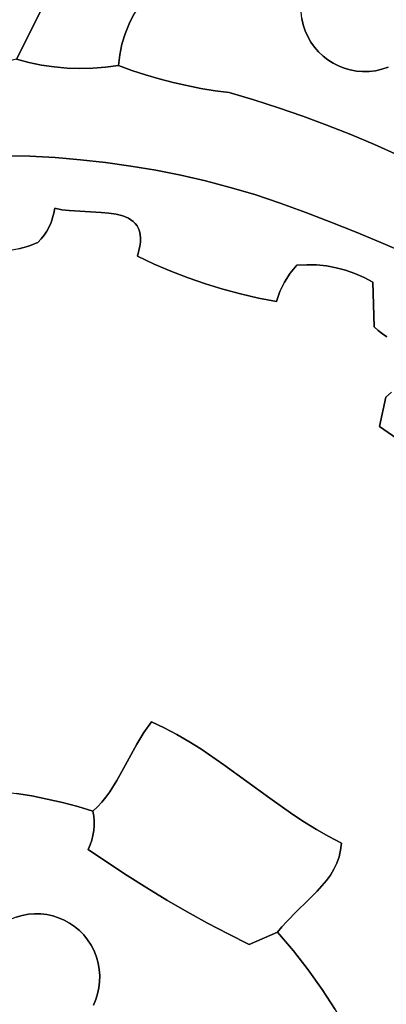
# Model space of a CAD drawing. Header units: inches. Extents: x 36.3 to 71.4, y 17.4 to 61.7.
# Tile 35 of 80: x 48.9 to 50.9, y 35.2 to 40.6. Entities that reach past the tile are written whole.
import ezdxf

# ---------------------------------------------------------------- set-up
doc = ezdxf.new("R2010")
doc.units = ezdxf.units.IN
doc.layers.add('SURFACES_FOR_SKETCHUP', color=7, linetype='Continuous')

msp = doc.modelspace()

# ---------------------------------------------------------------- linework, layer by layer
at = {"layer": 'SURFACES_FOR_SKETCHUP'}
for points, invisible_edges in [([(51.5907, 40.4668), (51.5166, 41.4541), (50.7319, 41.8629)], 3), ([(50.7319, 41.8629), (51.0335, 40.8928), (51.5907, 40.4668)], 3), ([(49.187, 41.0929), (48.469, 40.9633), (48.8358, 40.3906)], 3), ([(49.187, 41.0929), (48.8358, 40.3906), (48.9046, 40.3727)], 8), ([(48.9046, 40.3727), (48.9742, 40.3585), (49.187, 41.0929)], 10), ([(49.0443, 40.3483), (49.187, 41.0929), (48.9742, 40.3585)], 3), ([(49.187, 41.0929), (49.0443, 40.3483), (49.4564, 40.586)], 11), ([(49.4564, 40.586), (49.4834, 40.639), (49.187, 41.0929)], 10), ([(49.5917, 40.7816), (49.9306, 40.2173), (49.6773, 40.9085)], 3), ([(50.4042, 40.6517), (49.6773, 40.9085), (49.9306, 40.2173)], 11), ([(49.5917, 40.7816), (49.5512, 40.7371), (49.6987, 40.2626)], 10), ([(49.7755, 40.2452), (49.8528, 40.23), (49.5917, 40.7816)], 10), ([(49.6987, 40.2626), (49.7755, 40.2452), (49.5917, 40.7816)], 10), ([(49.9306, 40.2173), (49.5917, 40.7816), (49.8528, 40.23)], 3), ([(49.5512, 40.7371), (49.515, 40.6894), (49.6987, 40.2626)], 10), ([(50.4084, 40.6158), (50.8153, 40.3274), (51.1037, 40.7343)], 11), ([(50.8153, 40.3274), (51.0437, 40.4711), (51.1037, 40.7343)], 11), ([(49.4564, 40.586), (49.6225, 40.2824), (49.4834, 40.639)], 3), ([(49.4834, 40.639), (49.6225, 40.2824), (49.515, 40.6894)], 3), ([(49.6987, 40.2626), (49.515, 40.6894), (49.6225, 40.2824)], 3), ([(49.9306, 40.2173), (50.0088, 40.2069), (50.4042, 40.6517)], 10), ([(50.4084, 40.6158), (50.4042, 40.6517), (50.0088, 40.2069)], 10), ([(49.0443, 40.3483), (49.1148, 40.3419), (49.4564, 40.586)], 10), ([(49.4341, 40.5308), (49.4564, 40.586), (49.1148, 40.3419)], 10), ([(49.4341, 40.5308), (49.5468, 40.3045), (49.4564, 40.586)], 3), ([(49.6225, 40.2824), (49.4564, 40.586), (49.5468, 40.3045)], 3), ([(50.4163, 40.5806), (50.4084, 40.6158), (50.0088, 40.2069)], 10), ([(50.4084, 40.6158), (50.4163, 40.5806), (50.5255, 40.4082)], 10), ([(50.5521, 40.3874), (50.4084, 40.6158), (50.5255, 40.4082)], 3), ([(50.4084, 40.6158), (50.5521, 40.3874), (50.8153, 40.3274)], 11), ([(49.1855, 40.3394), (49.4341, 40.5308), (49.1148, 40.3419)], 3), ([(49.4341, 40.5308), (49.1855, 40.3394), (49.4168, 40.4738)], 3), ([(49.4341, 40.5308), (49.4168, 40.4738), (49.5468, 40.3045)], 10), ([(50.4274, 40.547), (50.4163, 40.5806), (50.0088, 40.2069)], 10), ([(50.0088, 40.2069), (50.1449, 40.1666), (50.4274, 40.547)], 10), ([(50.4417, 40.5151), (50.4274, 40.547), (50.1449, 40.1666)], 10), ([(50.5009, 40.4316), (50.4163, 40.5806), (50.4786, 40.4573)], 3), ([(50.5255, 40.4082), (50.4163, 40.5806), (50.5009, 40.4316)], 3), ([(50.4163, 40.5806), (50.4274, 40.547), (50.4786, 40.4573)], 10), ([(50.4588, 40.4852), (50.4786, 40.4573), (50.4274, 40.547)], 10), ([(50.4274, 40.547), (50.4417, 40.5151), (50.4588, 40.4852)], 8), ([(50.4588, 40.4852), (50.4417, 40.5151), (50.1449, 40.1666)], 10), ([(50.28, 40.1234), (50.4588, 40.4852), (50.1449, 40.1666)], 3), ([(50.4786, 40.4573), (50.4588, 40.4852), (50.28, 40.1234)], 10), ([(49.2564, 40.3409), (49.4168, 40.4738), (49.1855, 40.3394)], 3), ([(49.3271, 40.3462), (49.4168, 40.4738), (49.2564, 40.3409)], 3), ([(49.3271, 40.3462), (49.4046, 40.4153), (49.4168, 40.4738)], 9), ([(49.4046, 40.4153), (49.4719, 40.3289), (49.4168, 40.4738)], 3), ([(49.4719, 40.3289), (49.5468, 40.3045), (49.4168, 40.4738)], 10), ([(50.4786, 40.4573), (50.28, 40.1234), (50.5009, 40.4316)], 3), ([(50.5009, 40.4316), (50.28, 40.1234), (50.5255, 40.4082)], 3), ([(51.0437, 40.4711), (50.8153, 40.3274), (51.0229, 40.4445)], 3), ([(50.8153, 40.3274), (50.8505, 40.3353), (51.0229, 40.4445)], 10), ([(51.0229, 40.4445), (50.8505, 40.3353), (50.9995, 40.4199)], 3), ([(48.783, 40.3783), (48.7688, 39.8593), (48.9046, 40.3727)], 11), ([(48.9088, 39.856), (48.9046, 40.3727), (48.7688, 39.8593)], 3), ([(48.9046, 40.3727), (48.8358, 40.3906), (48.783, 40.3783)], 8), ([(48.9046, 40.3727), (48.9088, 39.856), (48.9742, 40.3585)], 3), ([(49.3271, 40.3462), (49.3976, 40.3555), (49.4046, 40.4153)], 8), ([(49.3976, 40.3555), (49.4719, 40.3289), (49.4046, 40.4153)], 2), ([(50.4141, 40.0771), (50.5255, 40.4082), (50.28, 40.1234)], 3), ([(50.5255, 40.4082), (50.4141, 40.0771), (50.5521, 40.3874)], 3), ([(50.5521, 40.3874), (50.4141, 40.0771), (50.5807, 40.3691)], 3), ([(50.5807, 40.3691), (50.4141, 40.0771), (50.6108, 40.3537)], 3), ([(50.5521, 40.3874), (50.5807, 40.3691), (50.8153, 40.3274)], 10), ([(50.5807, 40.3691), (50.6108, 40.3537), (50.7794, 40.3232)], 10), ([(50.7794, 40.3232), (50.8153, 40.3274), (50.5807, 40.3691)], 10), ([(50.9995, 40.4199), (50.8505, 40.3353), (50.9738, 40.3976)], 3), ([(50.8505, 40.3353), (50.8841, 40.3464), (50.9738, 40.3976)], 10), ([(48.9742, 40.3585), (48.9088, 39.856), (49.0443, 40.3483)], 3), ([(49.0485, 39.8487), (49.0443, 40.3483), (48.9088, 39.856)], 3), ([(49.0443, 40.3483), (49.0485, 39.8487), (49.1148, 40.3419)], 3), ([(49.188, 39.8373), (49.1148, 40.3419), (49.0485, 39.8487)], 3), ([(49.1148, 40.3419), (49.188, 39.8373), (49.1855, 40.3394)], 3), ([(49.1855, 40.3394), (49.188, 39.8373), (49.2564, 40.3409)], 3), ([(49.3271, 39.8219), (49.2564, 40.3409), (49.188, 39.8373)], 3), ([(49.2564, 40.3409), (49.3271, 39.8219), (49.3271, 40.3462)], 3), ([(49.4719, 40.3289), (49.3976, 40.3555), (49.3271, 40.3462)], 8), ([(49.3271, 40.3462), (49.3271, 39.8219), (49.4719, 40.3289)], 11), ([(49.4719, 40.3289), (49.3271, 39.8219), (49.5468, 40.3045)], 3), ([(50.5471, 40.028), (50.6108, 40.3537), (50.4141, 40.0771)], 3), ([(50.6108, 40.3537), (50.5471, 40.028), (50.6424, 40.3412)], 3), ([(50.6424, 40.3412), (50.5471, 40.028), (50.6753, 40.3317)], 3), ([(50.6753, 40.3317), (50.5471, 40.028), (50.7093, 40.3255)], 3), ([(50.679, 39.9759), (50.7093, 40.3255), (50.5471, 40.028)], 3), ([(50.6108, 40.3537), (50.6424, 40.3412), (50.7794, 40.3232)], 10), ([(50.6753, 40.3317), (50.744, 40.3226), (50.6424, 40.3412)], 3), ([(50.7794, 40.3232), (50.6424, 40.3412), (50.744, 40.3226)], 3), ([(50.6753, 40.3317), (50.7093, 40.3255), (50.744, 40.3226)], 8), ([(50.7093, 40.3255), (50.679, 39.9759), (50.744, 40.3226)], 3), ([(50.744, 40.3226), (50.679, 39.9759), (50.7794, 40.3232)], 3), ([(50.8098, 39.9209), (50.7794, 40.3232), (50.679, 39.9759)], 3), ([(50.7794, 40.3232), (50.8098, 39.9209), (50.8153, 40.3274)], 3), ([(50.8505, 40.3353), (50.8098, 39.9209), (50.8841, 40.3464)], 3), ([(50.9393, 39.863), (50.8841, 40.3464), (50.8098, 39.9209)], 3), ([(50.8153, 40.3274), (50.8098, 39.9209), (50.8505, 40.3353)], 3), ([(49.4658, 39.8024), (49.5468, 40.3045), (49.3271, 39.8219)], 3), ([(49.5468, 40.3045), (49.4658, 39.8024), (49.6225, 40.2824)], 3), ([(49.6039, 39.779), (49.6225, 40.2824), (49.4658, 39.8024)], 3), ([(49.6225, 40.2824), (49.6039, 39.779), (49.6987, 40.2626)], 3), ([(49.6987, 40.2626), (49.6039, 39.779), (49.7755, 40.2452)], 3), ([(49.7415, 39.7515), (49.7755, 40.2452), (49.6039, 39.779)], 3), ([(49.7755, 40.2452), (49.7415, 39.7515), (49.8528, 40.23)], 3), ([(49.8528, 40.23), (49.7415, 39.7515), (49.9306, 40.2173)], 3), ([(49.8783, 39.72), (49.9306, 40.2173), (49.7415, 39.7515)], 3), ([(49.9306, 40.2173), (49.8783, 39.72), (50.0088, 40.2069)], 3), ([(50.1449, 40.1666), (50.0088, 40.2069), (49.8783, 39.72)], 10), ([(50.0143, 39.6845), (50.1449, 40.1666), (49.8783, 39.72)], 3), ([(50.28, 40.1234), (50.1449, 40.1666), (50.0143, 39.6845)], 10), ([(50.0143, 39.6845), (50.1494, 39.645), (50.28, 40.1234)], 10), ([(50.4141, 40.0771), (50.28, 40.1234), (50.1494, 39.645)], 10), ([(50.1494, 39.645), (50.2902, 39.5968), (50.4141, 40.0771)], 10), ([(50.5471, 40.028), (50.4141, 40.0771), (50.2902, 39.5968)], 10), ([(50.2902, 39.5968), (50.4302, 39.5464), (50.5471, 40.028)], 10), ([(50.679, 39.9759), (50.5471, 40.028), (50.4302, 39.5464)], 10), ([(50.4302, 39.5464), (50.5693, 39.4937), (50.679, 39.9759)], 10), ([(50.8098, 39.9209), (50.679, 39.9759), (50.5693, 39.4937)], 10), ([(50.5693, 39.4937), (50.7076, 39.4387), (50.8098, 39.9209)], 10), ([(50.9393, 39.863), (50.8098, 39.9209), (50.7076, 39.4387)], 10), ([(48.9088, 39.856), (48.7688, 39.8593), (49.0465, 39.5694)], 10), ([(49.0419, 39.5429), (48.7688, 39.8593), (48.848, 39.3452)], 11), ([(49.0465, 39.5694), (48.7688, 39.8593), (49.0419, 39.5429)], 3), ([(49.0485, 39.8487), (48.9088, 39.856), (49.0465, 39.5694)], 10), ([(49.0465, 39.5694), (49.0853, 39.5615), (49.0485, 39.8487)], 10), ([(49.188, 39.8373), (49.0485, 39.8487), (49.0853, 39.5615)], 10), ([(49.127, 39.5564), (49.188, 39.8373), (49.0853, 39.5615)], 3), ([(49.215, 39.5511), (49.188, 39.8373), (49.127, 39.5564)], 3), ([(49.188, 39.8373), (49.215, 39.5511), (49.3271, 39.8219)], 3), ([(50.7076, 39.4387), (50.8449, 39.3816), (50.9393, 39.863)], 10), ([(51.0675, 39.8022), (50.9393, 39.863), (50.8449, 39.3816)], 10), ([(49.3034, 39.5467), (49.3271, 39.8219), (49.215, 39.5511)], 3), ([(49.3456, 39.5429), (49.3271, 39.8219), (49.3034, 39.5467)], 3), ([(49.3271, 39.8219), (49.3456, 39.5429), (49.4658, 39.8024)], 3), ([(49.3852, 39.5367), (49.4658, 39.8024), (49.3456, 39.5429)], 3), ([(49.4213, 39.5275), (49.4658, 39.8024), (49.3852, 39.5367)], 3), ([(49.4531, 39.5143), (49.4658, 39.8024), (49.4213, 39.5275)], 3), ([(49.4658, 39.8024), (49.4531, 39.5143), (49.6039, 39.779)], 3), ([(49.4797, 39.4963), (49.6039, 39.779), (49.4531, 39.5143)], 3), ([(49.4797, 39.4963), (49.4908, 39.4852), (49.6039, 39.779)], 10), ([(49.7415, 39.7515), (49.6039, 39.779), (49.4908, 39.4852)], 10), ([(50.8449, 39.3816), (50.9813, 39.3222), (51.0675, 39.8022)], 10), ([(49.4908, 39.4852), (49.5002, 39.4727), (49.7415, 39.7515)], 10), ([(49.5002, 39.4727), (49.5078, 39.4585), (49.7415, 39.7515)], 10), ([(49.5078, 39.4585), (49.5136, 39.4426), (49.7415, 39.7515)], 10), ([(49.8783, 39.72), (49.7415, 39.7515), (49.5136, 39.4426)], 10), ([(49.5136, 39.4426), (49.5174, 39.4249), (49.8783, 39.72)], 10), ([(49.6874, 39.222), (49.8783, 39.72), (49.5174, 39.4249)], 11), ([(49.7816, 39.1855), (49.8783, 39.72), (49.6874, 39.222)], 3), ([(50.0143, 39.6845), (49.8783, 39.72), (49.7816, 39.1855)], 10), ([(49.7816, 39.1855), (49.8771, 39.1526), (50.0143, 39.6845)], 10), ([(50.1494, 39.645), (50.0143, 39.6845), (49.8771, 39.1526)], 10), ([(49.8771, 39.1526), (49.9737, 39.1231), (50.1494, 39.645)], 10), ([(49.9737, 39.1231), (50.0714, 39.0973), (50.1494, 39.645)], 10), ([(50.344, 39.211), (50.1494, 39.645), (50.0714, 39.0973)], 11), ([(50.1494, 39.645), (50.344, 39.211), (50.2902, 39.5968)], 3), ([(49.0155, 39.4673), (49.127, 39.5564), (49.0264, 39.4917)], 3), ([(49.127, 39.5564), (49.0155, 39.4673), (49.215, 39.5511)], 3), ([(49.0264, 39.4917), (49.127, 39.5564), (49.0352, 39.5169)], 3), ([(49.0853, 39.5615), (49.0419, 39.5429), (49.0352, 39.5169)], 9), ([(49.0853, 39.5615), (49.0352, 39.5169), (49.127, 39.5564)], 3), ([(49.0853, 39.5615), (49.0465, 39.5694), (49.0419, 39.5429)], 8), ([(50.3808, 39.2554), (50.2902, 39.5968), (50.344, 39.211)], 3), ([(50.2902, 39.5968), (50.3808, 39.2554), (50.4302, 39.5464)], 3), ([(49.0352, 39.5169), (49.0419, 39.5429), (48.848, 39.3452)], 10), ([(49.0264, 39.4917), (49.0352, 39.5169), (48.848, 39.3452)], 10), ([(49.503, 39.3053), (49.215, 39.5511), (48.988, 39.4216)], 11), ([(49.0027, 39.4439), (48.988, 39.4216), (49.215, 39.5511)], 10), ([(49.0027, 39.4439), (49.215, 39.5511), (49.0155, 39.4673)], 3), ([(49.215, 39.5511), (49.503, 39.3053), (49.3034, 39.5467)], 3), ([(49.3034, 39.5467), (49.503, 39.3053), (49.3456, 39.5429)], 3), ([(49.3456, 39.5429), (49.503, 39.3053), (49.3852, 39.5367)], 3), ([(49.5159, 39.3598), (49.3852, 39.5367), (49.503, 39.3053)], 3), ([(49.3852, 39.5367), (49.5159, 39.3598), (49.4213, 39.5275)], 3), ([(49.4531, 39.5143), (49.4213, 39.5275), (49.5192, 39.4053)], 10), ([(49.5159, 39.3598), (49.5187, 39.3836), (49.4213, 39.5275)], 10), ([(49.5187, 39.3836), (49.5192, 39.4053), (49.4213, 39.5275)], 10), ([(49.4797, 39.4963), (49.4531, 39.5143), (49.5136, 39.4426)], 10), ([(49.5192, 39.4053), (49.5174, 39.4249), (49.4531, 39.5143)], 10), ([(49.5174, 39.4249), (49.5136, 39.4426), (49.4531, 39.5143)], 10), ([(50.4356, 39.2584), (50.4302, 39.5464), (50.3808, 39.2554)], 3), ([(50.4302, 39.5464), (50.4356, 39.2584), (50.5693, 39.4937)], 3), ([(49.0155, 39.4673), (49.0264, 39.4917), (48.848, 39.3452)], 10), ([(48.848, 39.3452), (48.9012, 39.3603), (49.0155, 39.4673)], 10), ([(49.0027, 39.4439), (49.0155, 39.4673), (48.9012, 39.3603)], 10), ([(49.5136, 39.4426), (49.5078, 39.4585), (49.4797, 39.4963)], 10), ([(49.4908, 39.4852), (49.4797, 39.4963), (49.5078, 39.4585)], 10), ([(49.5002, 39.4727), (49.4908, 39.4852), (49.5078, 39.4585)], 2), ([(50.4901, 39.2571), (50.5693, 39.4937), (50.4356, 39.2584)], 3), ([(50.5443, 39.2515), (50.5693, 39.4937), (50.4901, 39.2571)], 3), ([(50.5977, 39.2418), (50.5693, 39.4937), (50.5443, 39.2515)], 3), ([(50.5693, 39.4937), (50.5977, 39.2418), (50.7076, 39.4387)], 3), ([(49.0027, 39.4439), (48.9012, 39.3603), (48.988, 39.4216)], 3), ([(48.9714, 39.4006), (48.988, 39.4216), (48.9012, 39.3603)], 10), ([(48.953, 39.3809), (48.9714, 39.4006), (48.9012, 39.3603)], 2), ([(49.503, 39.3053), (48.9714, 39.4006), (48.953, 39.3809)], 9), ([(49.503, 39.3053), (48.988, 39.4216), (48.9714, 39.4006)], 9), ([(49.5192, 39.4053), (49.6874, 39.222), (49.5174, 39.4249)], 3), ([(49.5187, 39.3836), (49.5945, 39.2619), (49.5192, 39.4053)], 3), ([(49.6874, 39.222), (49.5192, 39.4053), (49.5945, 39.2619)], 3), ([(50.6503, 39.2278), (50.7076, 39.4387), (50.5977, 39.2418)], 3), ([(50.7016, 39.2098), (50.7076, 39.4387), (50.6503, 39.2278)], 3), ([(50.7076, 39.4387), (50.7016, 39.2098), (50.8449, 39.3816)], 3), ([(48.7938, 39.3357), (49.5802, 36.7389), (48.848, 39.3452)], 3), ([(49.503, 39.3053), (48.9012, 39.3603), (48.848, 39.3452)], 9), ([(49.503, 39.3053), (48.848, 39.3452), (49.5945, 39.2619)], 3), ([(49.5945, 39.2619), (48.848, 39.3452), (49.5802, 36.7389)], 11), ([(49.503, 39.3053), (48.953, 39.3809), (48.9012, 39.3603)], 9), ([(49.5159, 39.3598), (49.503, 39.3053), (49.5945, 39.2619)], 8), ([(49.5159, 39.3598), (49.5945, 39.2619), (49.5187, 39.3836)], 3), ([(50.7515, 39.1877), (50.8449, 39.3816), (50.7016, 39.2098)], 3), ([(50.7998, 39.1617), (50.8449, 39.3816), (50.7515, 39.1877)], 3), ([(50.9813, 39.3222), (50.8449, 39.3816), (50.7998, 39.1617)], 10), ([(49.5802, 36.7389), (48.6842, 39.3334), (48.577, 36.3708)], 11), ([(48.6842, 39.3334), (49.5802, 36.7389), (48.7391, 39.3318)], 3), ([(48.7391, 39.3318), (49.5802, 36.7389), (48.7938, 39.3357)], 3), ([(51.1168, 39.2606), (50.9813, 39.3222), (50.7998, 39.1617)], 10), ([(49.6874, 39.222), (49.5945, 39.2619), (49.5802, 36.7389)], 10), ([(50.5977, 39.2418), (50.5443, 39.2515), (50.2696, 39.0563)], 10), ([(50.2881, 39.1109), (50.2696, 39.0563), (50.5443, 39.2515)], 10), ([(50.8079, 38.9159), (50.5977, 39.2418), (50.2696, 39.0563)], 11), ([(50.313, 39.1627), (50.2881, 39.1109), (50.4901, 39.2571)], 10), ([(50.5443, 39.2515), (50.4901, 39.2571), (50.2881, 39.1109)], 10), ([(50.344, 39.211), (50.313, 39.1627), (50.4356, 39.2584)], 10), ([(50.4356, 39.2584), (50.313, 39.1627), (50.4901, 39.2571)], 3), ([(50.3808, 39.2554), (50.344, 39.211), (50.4356, 39.2584)], 2), ([(50.5977, 39.2418), (50.8079, 38.9159), (50.6503, 39.2278)], 3), ([(51.1168, 39.2606), (50.7998, 39.1617), (51.1444, 38.9355)], 11), ([(49.6874, 39.222), (49.5802, 36.7389), (49.7816, 39.1855)], 3), ([(49.7816, 39.1855), (49.5802, 36.7389), (49.8771, 39.1526)], 3), ([(50.313, 39.1627), (50.344, 39.211), (50.0714, 39.0973)], 10), ([(50.6503, 39.2278), (50.8079, 38.9159), (50.7016, 39.2098)], 3), ([(50.7515, 39.1877), (50.7016, 39.2098), (50.8079, 38.9159)], 10), ([(50.7998, 39.1617), (50.7515, 39.1877), (50.8079, 38.9159)], 2), ([(49.8771, 39.1526), (49.5802, 36.7389), (49.9737, 39.1231)], 3), ([(49.9737, 39.1231), (49.5802, 36.7389), (50.8373, 38.3664)], 11), ([(49.9737, 39.1231), (50.8373, 38.3664), (50.0714, 39.0973)], 3), ([(50.1701, 39.075), (50.313, 39.1627), (50.0714, 39.0973)], 3), ([(50.1701, 39.075), (50.2881, 39.1109), (50.313, 39.1627)], 9), ([(50.8295, 38.896), (50.8525, 38.8778), (50.7998, 39.1617)], 10), ([(50.8079, 38.9159), (50.8295, 38.896), (50.7998, 39.1617)], 2), ([(51.1134, 38.8984), (50.7998, 39.1617), (50.8525, 38.8778)], 11), ([(51.1444, 38.9355), (50.7998, 39.1617), (51.1134, 38.8984)], 3), ([(50.0714, 39.0973), (50.8373, 38.3664), (50.1701, 39.075)], 3), ([(50.1701, 39.075), (50.2696, 39.0563), (50.2881, 39.1109)], 8), ([(50.1701, 39.075), (50.8373, 38.3664), (50.2696, 39.0563)], 3), ([(50.2696, 39.0563), (50.8724, 38.5285), (50.8079, 38.9159)], 11), ([(50.8724, 38.5285), (50.2696, 39.0563), (50.8373, 38.3664)], 3), ([(50.8295, 38.896), (50.8079, 38.9159), (50.8724, 38.5285)], 10), ([(50.8724, 38.5285), (50.8525, 38.8778), (50.8295, 38.896)], 9), ([(50.8768, 38.8616), (51.1134, 38.8984), (50.8525, 38.8778)], 3), ([(50.8525, 38.8778), (50.8724, 38.5285), (50.8768, 38.8616)], 3), ([(50.8724, 38.5285), (50.9037, 38.5553), (50.8768, 38.8616)], 10), ([(50.8724, 38.5285), (50.8373, 38.3664), (50.9037, 38.5553)], 2), ([(51.187, 38.1246), (50.9037, 38.5553), (50.8373, 38.3664)], 3), ([(49.6504, 36.706), (50.8373, 38.3664), (49.5802, 36.7389)], 3), ([(49.7189, 36.6699), (50.8373, 38.3664), (49.6504, 36.706)], 3), ([(49.7189, 36.6699), (49.7858, 36.6311), (50.8373, 38.3664)], 10), ([(49.7858, 36.6311), (49.8514, 36.59), (50.8373, 38.3664)], 10), ([(51.187, 38.1246), (50.8373, 38.3664), (49.8514, 36.59)], 10), ([(51.2362, 38.0723), (51.187, 38.1246), (49.8514, 36.59)], 10), ([(49.8514, 36.59), (49.9797, 36.5024), (51.2362, 38.0723)], 10), ([(51.2898, 38.0254), (51.2362, 38.0723), (49.9797, 36.5024)], 10), ([(50.1058, 36.4107), (51.2898, 38.0254), (49.9797, 36.5024)], 3), ([(51.3474, 37.984), (51.2898, 38.0254), (50.1058, 36.4107)], 10), ([(50.1058, 36.4107), (50.2317, 36.3184), (51.3474, 37.984)], 10), ([(51.3474, 37.984), (50.2317, 36.3184), (51.4086, 37.9484)], 3), ([(50.2317, 36.3184), (50.3591, 36.2288), (51.4086, 37.9484)], 10), ([(50.3591, 36.2288), (50.424, 36.1861), (51.4086, 37.9484)], 10), ([(50.424, 36.1861), (50.4901, 36.1454), (51.4086, 37.9484)], 10), ([(51.4086, 37.9484), (50.4901, 36.1454), (51.4728, 37.9187)], 3), ([(50.4901, 36.1454), (50.5575, 36.1071), (51.4728, 37.9187)], 10), ([(50.6266, 36.0717), (51.4728, 37.9187), (50.5575, 36.1071)], 3), ([(51.4728, 37.9187), (50.6266, 36.0717), (51.5398, 37.8953)], 3), ([(51.5398, 37.8953), (50.6266, 36.0717), (51.609, 37.8782)], 3), ([(51.609, 37.8782), (50.6266, 36.0717), (51.68, 37.8679)], 3), ([(52.8387, 37.1602), (51.68, 37.8679), (50.6266, 36.0717)], 11), ([(52.8387, 37.1602), (50.6266, 36.0717), (53.1794, 36.5704)], 11), ([(48.577, 36.3708), (48.6632, 36.3649), (49.5802, 36.7389)], 10), ([(48.6632, 36.3649), (48.7492, 36.3564), (49.5802, 36.7389)], 10), ([(49.5802, 36.7389), (48.7492, 36.3564), (49.5378, 36.6803)], 3), ([(49.6504, 36.706), (49.5802, 36.7389), (49.5378, 36.6803)], 8), ([(48.835, 36.3451), (49.5378, 36.6803), (48.7492, 36.3564)], 3), ([(49.5378, 36.6803), (48.835, 36.3451), (49.499, 36.6164)], 3), ([(49.5378, 36.6803), (49.499, 36.6164), (49.6504, 36.706)], 10), ([(49.7189, 36.6699), (49.6504, 36.706), (49.499, 36.6164)], 10), ([(49.4264, 36.4818), (49.7858, 36.6311), (49.499, 36.6164)], 3), ([(49.7858, 36.6311), (49.4264, 36.4818), (49.8514, 36.59)], 3), ([(49.7858, 36.6311), (49.7189, 36.6699), (49.499, 36.6164)], 10), ([(48.9204, 36.331), (49.499, 36.6164), (48.835, 36.3451)], 3), ([(49.0054, 36.3142), (49.499, 36.6164), (48.9204, 36.331)], 3), ([(49.499, 36.6164), (49.0054, 36.3142), (49.4264, 36.4818)], 3), ([(49.3895, 36.4155), (49.8514, 36.59), (49.4264, 36.4818)], 3), ([(49.8514, 36.59), (49.3895, 36.4155), (49.9797, 36.5024)], 3), ([(53.2073, 36.4802), (53.1794, 36.5704), (50.6266, 36.0717)], 10), ([(49.0899, 36.2946), (49.4264, 36.4818), (49.0054, 36.3142)], 3), ([(49.4264, 36.4818), (49.0899, 36.2946), (49.3895, 36.4155)], 3), ([(49.5543, 35.8241), (49.9797, 36.5024), (49.3895, 36.4155)], 11), ([(49.9797, 36.5024), (49.5543, 35.8241), (50.1058, 36.4107)], 3), ([(53.2385, 36.3911), (53.2073, 36.4802), (50.6266, 36.0717)], 10), ([(49.3895, 36.4155), (49.0899, 36.2946), (49.35, 36.3529)], 3), ([(49.35, 36.3529), (49.4452, 35.8928), (49.3895, 36.4155)], 3), ([(49.5543, 35.8241), (49.3895, 36.4155), (49.4452, 35.8928)], 3), ([(49.6647, 35.7575), (50.1058, 36.4107), (49.5543, 35.8241)], 3), ([(49.6647, 35.7575), (49.7764, 35.6931), (50.1058, 36.4107)], 10), ([(50.2317, 36.3184), (50.1058, 36.4107), (49.7764, 35.6931)], 10), ([(49.1738, 36.2723), (49.35, 36.3529), (49.0899, 36.2946)], 3), ([(49.3288, 36.3236), (49.35, 36.3529), (49.1738, 36.2723)], 10), ([(49.3288, 36.3236), (49.4452, 35.8928), (49.35, 36.3529)], 3), ([(53.273, 36.3034), (53.2385, 36.3911), (50.6226, 36.0324)], 10), ([(50.6266, 36.0717), (50.6226, 36.0324), (53.2385, 36.3911)], 10), ([(48.8678, 35.6731), (48.835, 36.3451), (48.834, 35.6635)], 3), ([(48.835, 36.3451), (48.8678, 35.6731), (48.9204, 36.331)], 3), ([(48.9019, 35.6791), (48.9204, 36.331), (48.8678, 35.6731)], 3), ([(48.936, 35.6817), (48.9204, 36.331), (48.9019, 35.6791)], 3), ([(48.9204, 36.331), (48.936, 35.6817), (49.0054, 36.3142)], 3), ([(49.0054, 36.3142), (48.936, 35.6817), (49.231, 36.0366)], 11), ([(49.0054, 36.3142), (49.231, 36.0366), (49.0899, 36.2946)], 3), ([(49.3288, 36.3236), (49.1738, 36.2723), (49.3064, 36.296)], 3), ([(49.2637, 36.1666), (49.3374, 35.9637), (49.3288, 36.3236)], 11), ([(49.3064, 36.296), (49.2637, 36.1666), (49.3288, 36.3236)], 3), ([(49.4452, 35.8928), (49.3288, 36.3236), (49.3374, 35.9637)], 3), ([(49.7764, 35.6931), (49.8893, 35.6308), (50.2317, 36.3184)], 10), ([(50.2317, 36.3184), (49.8893, 35.6308), (50.3591, 36.2288)], 3), ([(53.3107, 36.2169), (53.273, 36.3034), (50.6141, 35.9953)], 10), ([(50.6226, 36.0324), (50.6141, 35.9953), (53.273, 36.3034)], 10), ([(49.2505, 36.0871), (49.0899, 36.2946), (49.2418, 36.0615)], 3), ([(49.0899, 36.2946), (49.2505, 36.0871), (49.1738, 36.2723)], 3), ([(49.2418, 36.0615), (49.0899, 36.2946), (49.231, 36.0366)], 3), ([(49.2826, 36.2705), (49.3064, 36.296), (49.1738, 36.2723)], 10), ([(49.1738, 36.2723), (49.2572, 36.2473), (49.2826, 36.2705)], 8), ([(49.257, 36.1133), (49.1738, 36.2723), (49.2505, 36.0871)], 3), ([(49.2572, 36.2473), (49.1738, 36.2723), (49.2616, 36.2205)], 2), ([(49.2637, 36.1666), (49.2637, 36.1935), (49.1738, 36.2723)], 10), ([(49.2614, 36.1398), (49.2637, 36.1666), (49.1738, 36.2723)], 10), ([(49.2614, 36.1398), (49.1738, 36.2723), (49.257, 36.1133)], 3), ([(49.2616, 36.2205), (49.1738, 36.2723), (49.2637, 36.1935)], 3), ([(49.2826, 36.2705), (49.2572, 36.2473), (49.2616, 36.2205)], 8), ([(49.2826, 36.2705), (49.2616, 36.2205), (49.2637, 36.1935)], 9), ([(49.2826, 36.2705), (49.2637, 36.1935), (49.3064, 36.296)], 3), ([(49.2637, 36.1666), (49.3064, 36.296), (49.2637, 36.1935)], 3), ([(50.3806, 35.696), (50.3591, 36.2288), (49.8893, 35.6308)], 11), ([(50.438, 35.751), (50.3591, 36.2288), (50.3806, 35.696)], 3), ([(50.3591, 36.2288), (50.438, 35.751), (50.424, 36.1861)], 3), ([(50.6141, 35.9953), (50.7216, 34.9225), (53.3107, 36.2169)], 11), ([(53.3515, 36.1318), (53.3107, 36.2169), (50.7216, 34.9225)], 10), ([(49.257, 36.1133), (49.3374, 35.9637), (49.2614, 36.1398)], 3), ([(49.2614, 36.1398), (49.3374, 35.9637), (49.2637, 36.1666)], 3), ([(50.4936, 35.8066), (50.424, 36.1861), (50.438, 35.751)], 3), ([(50.424, 36.1861), (50.4936, 35.8066), (50.4901, 36.1454)], 3), ([(50.566, 35.8951), (50.5854, 35.9269), (50.4901, 36.1454)], 10), ([(50.4936, 35.8066), (50.544, 35.8646), (50.4901, 36.1454)], 10), ([(50.5575, 36.1071), (50.4901, 36.1454), (50.5854, 35.9269)], 10), ([(50.544, 35.8646), (50.566, 35.8951), (50.4901, 36.1454)], 10), ([(49.2418, 36.0615), (49.3374, 35.9637), (49.2505, 36.0871)], 3), ([(49.2505, 36.0871), (49.3374, 35.9637), (49.257, 36.1133)], 3), ([(50.6226, 36.0324), (50.6266, 36.0717), (50.5575, 36.1071)], 8), ([(50.6016, 35.9602), (50.6141, 35.9953), (50.5575, 36.1071)], 10), ([(50.6226, 36.0324), (50.5575, 36.1071), (50.6141, 35.9953)], 3), ([(50.5854, 35.9269), (50.6016, 35.9602), (50.5575, 36.1071)], 10), ([(50.7216, 34.9225), (50.7785, 34.8033), (53.3515, 36.1318)], 10), ([(53.3956, 36.0483), (53.3515, 36.1318), (50.7785, 34.8033)], 10), ([(48.9699, 35.6809), (49.231, 36.0366), (48.936, 35.6817)], 3), ([(49.0034, 35.6769), (49.231, 36.0366), (48.9699, 35.6809)], 3), ([(49.0362, 35.6697), (49.231, 36.0366), (49.0034, 35.6769)], 3), ([(49.0682, 35.6595), (49.231, 36.0366), (49.0362, 35.6697)], 3), ([(49.099, 35.6462), (49.231, 36.0366), (49.0682, 35.6595)], 3), ([(49.231, 36.0366), (49.099, 35.6462), (49.3374, 35.9637)], 3), ([(49.231, 36.0366), (49.3374, 35.9637), (49.2418, 36.0615)], 2), ([(50.8301, 34.6819), (53.3956, 36.0483), (50.7785, 34.8033)], 3), ([(53.4427, 35.9664), (53.3956, 36.0483), (50.8301, 34.6819)], 10), ([(50.6016, 35.9602), (50.6597, 35.0392), (50.6141, 35.9953)], 3), ([(50.7216, 34.9225), (50.6141, 35.9953), (50.6597, 35.0392)], 3), ([(49.1285, 35.63), (49.3374, 35.9637), (49.099, 35.6462)], 3), ([(49.1564, 35.6111), (49.3374, 35.9637), (49.1285, 35.63)], 3), ([(49.3374, 35.9637), (49.1564, 35.6111), (49.4452, 35.8928)], 3), ([(50.566, 35.8951), (50.5927, 35.1534), (50.5854, 35.9269)], 3), ([(50.5854, 35.9269), (50.6597, 35.0392), (50.6016, 35.9602)], 3), ([(50.6597, 35.0392), (50.5854, 35.9269), (50.5927, 35.1534)], 3), ([(50.8301, 34.6819), (50.8765, 34.5583), (53.4427, 35.9664)], 10), ([(49.1824, 35.5893), (49.4452, 35.8928), (49.1564, 35.6111)], 3), ([(49.2064, 35.5649), (49.4452, 35.8928), (49.1824, 35.5893)], 3), ([(49.2064, 35.5649), (49.2281, 35.538), (49.4452, 35.8928)], 10), ([(49.5543, 35.8241), (49.4452, 35.8928), (49.2281, 35.538)], 10), ([(50.4936, 35.8066), (50.5207, 35.2647), (50.544, 35.8646)], 3), ([(50.544, 35.8646), (50.5207, 35.2647), (50.566, 35.8951)], 3), ([(50.5927, 35.1534), (50.566, 35.8951), (50.5207, 35.2647)], 3), ([(49.2281, 35.538), (49.2473, 35.5086), (49.5543, 35.8241)], 10), ([(49.2473, 35.5086), (49.2638, 35.4768), (49.5543, 35.8241)], 10), ([(49.5543, 35.8241), (49.2638, 35.4768), (49.6647, 35.7575)], 3), ([(49.2769, 35.4435), (49.6647, 35.7575), (49.2638, 35.4768)], 3), ([(49.2865, 35.4097), (49.6647, 35.7575), (49.2769, 35.4435)], 3), ([(49.6647, 35.7575), (49.2865, 35.4097), (49.7764, 35.6931)], 3), ([(50.438, 35.751), (50.4438, 35.373), (50.4936, 35.8066)], 3), ([(50.5207, 35.2647), (50.4936, 35.8066), (50.4438, 35.373)], 3), ([(50.3806, 35.696), (50.362, 35.4782), (50.438, 35.751)], 3), ([(50.4438, 35.373), (50.438, 35.751), (50.362, 35.4782)], 3), ([(48.8007, 35.6504), (48.6271, 35.1873), (49.0682, 35.6595)], 11), ([(48.6271, 35.1873), (49.2729, 35.2093), (49.0682, 35.6595)], 11), ([(49.0682, 35.6595), (49.0362, 35.6697), (48.8007, 35.6504)], 10), ([(48.834, 35.6635), (48.8007, 35.6504), (49.0362, 35.6697)], 10), ([(49.0034, 35.6769), (48.9699, 35.6809), (48.834, 35.6635)], 10), ([(48.834, 35.6635), (48.9699, 35.6809), (48.8678, 35.6731)], 3), ([(49.0362, 35.6697), (49.0034, 35.6769), (48.834, 35.6635)], 10), ([(48.936, 35.6817), (48.8678, 35.6731), (48.9699, 35.6809)], 3), ([(48.936, 35.6817), (48.9019, 35.6791), (48.8678, 35.6731)], 8), ([(49.0682, 35.6595), (49.2638, 35.4768), (49.099, 35.6462)], 3), ([(49.2638, 35.4768), (49.0682, 35.6595), (49.2729, 35.2093)], 11), ([(49.2925, 35.3756), (49.7764, 35.6931), (49.2865, 35.4097)], 3), ([(49.2951, 35.3415), (49.7764, 35.6931), (49.2925, 35.3756)], 3), ([(49.7764, 35.6931), (49.2951, 35.3415), (49.8893, 35.6308)], 3), ([(50.3806, 35.696), (49.8893, 35.6308), (50.3252, 35.6397)], 3), ([(50.3252, 35.6397), (50.362, 35.4782), (50.3806, 35.696)], 3), ([(49.2638, 35.4768), (49.2473, 35.5086), (49.099, 35.6462)], 10), ([(49.099, 35.6462), (49.2473, 35.5086), (49.1285, 35.63)], 3), ([(49.1285, 35.63), (49.2473, 35.5086), (49.1564, 35.6111)], 3), ([(49.1824, 35.5893), (49.1564, 35.6111), (49.2281, 35.538)], 10), ([(49.2473, 35.5086), (49.2281, 35.538), (49.1564, 35.6111)], 10), ([(49.2903, 35.2741), (49.8893, 35.6308), (49.2943, 35.3076)], 3), ([(49.8893, 35.6308), (49.2903, 35.2741), (50.0035, 35.5708)], 3), ([(49.2943, 35.3076), (49.8893, 35.6308), (49.2951, 35.3415)], 3), ([(49.8893, 35.6308), (50.0035, 35.5708), (50.3252, 35.6397)], 10), ([(50.3252, 35.6397), (50.0035, 35.5708), (50.2994, 35.6104)], 3), ([(50.2994, 35.6104), (50.0035, 35.5708), (50.2755, 35.5801)], 3), ([(50.2994, 35.6104), (50.2755, 35.5801), (50.362, 35.4782)], 8), ([(50.2994, 35.6104), (50.362, 35.4782), (50.3252, 35.6397)], 3), ([(49.2281, 35.538), (49.2064, 35.5649), (49.1824, 35.5893)], 8), ([(50.0035, 35.5708), (49.2729, 35.2093), (50.1188, 35.5129)], 3), ([(49.2729, 35.2093), (50.0035, 35.5708), (49.2831, 35.2413)], 3), ([(49.2831, 35.2413), (50.0035, 35.5708), (49.2903, 35.2741)], 3), ([(50.1188, 35.5129), (50.2755, 35.5801), (50.0035, 35.5708)], 2), ([(50.362, 35.4782), (50.2755, 35.5801), (50.1188, 35.5129)], 8), ([(49.2729, 35.2093), (50.003, 34.431), (50.1188, 35.5129)], 11), ([(50.0362, 34.4402), (50.1188, 35.5129), (50.003, 34.431)], 3), ([(50.0695, 34.4458), (50.1188, 35.5129), (50.0362, 34.4402)], 3), ([(50.1027, 34.4481), (50.1188, 35.5129), (50.0695, 34.4458)], 3), ([(50.1188, 35.5129), (50.1027, 34.4481), (50.5207, 35.2647)], 11), ([(50.5207, 35.2647), (50.4438, 35.373), (50.1188, 35.5129)], 10), ([(50.362, 35.4782), (50.1188, 35.5129), (50.4438, 35.373)], 3), ([(49.2729, 35.2093), (49.2831, 35.2413), (49.2638, 35.4768)], 10), ([(49.2769, 35.4435), (49.2638, 35.4768), (49.2831, 35.2413)], 10), ([(49.2903, 35.2741), (49.2943, 35.3076), (49.2769, 35.4435)], 10), ([(49.2769, 35.4435), (49.2943, 35.3076), (49.2865, 35.4097)], 3), ([(49.2831, 35.2413), (49.2903, 35.2741), (49.2769, 35.4435)], 10), ([(49.2951, 35.3415), (49.2865, 35.4097), (49.2943, 35.3076)], 3), ([(49.2951, 35.3415), (49.2925, 35.3756), (49.2865, 35.4097)], 8), ([(50.1356, 34.447), (50.5207, 35.2647), (50.1027, 34.4481)], 3), ([(50.5207, 35.2647), (50.1356, 34.447), (50.5927, 35.1534)], 3), ([(49.0902, 35.0138), (49.2729, 35.2093), (48.6271, 35.1873)], 11), ([(48.6271, 35.1873), (48.8227, 35.0046), (49.0902, 35.0138)], 11), ([(49.2729, 35.2093), (49.0902, 35.0138), (49.2596, 35.1785)], 3), ([(49.2596, 35.1785), (50.003, 34.431), (49.2729, 35.2093)], 3)]:
    msp.add_3dface(points, dxfattribs=dict(at, invisible_edges=invisible_edges))

doc.saveas('drawing.dxf')
